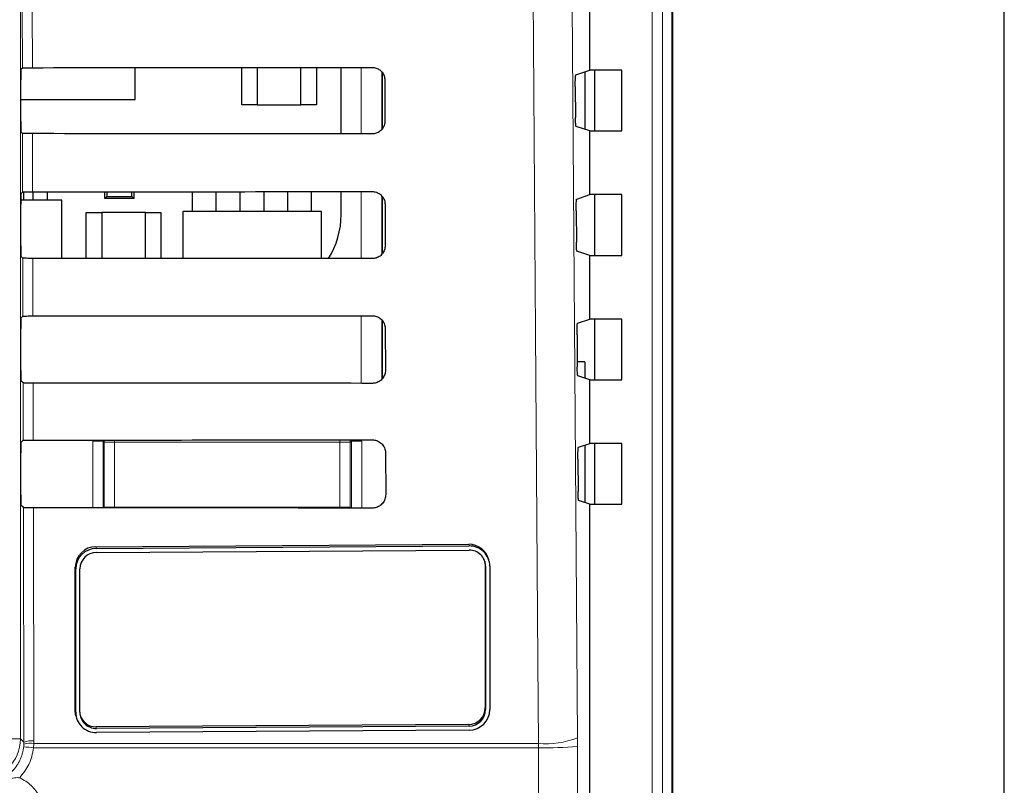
# Paper-space layout 'Blatt3' of a CAD drawing. Header units: millimetres. Extents: x 5 to 418, y 2 to 292.
# Tile 17 of 36: x 154 to 178, y 188 to 207. Entities that reach past the tile are written whole.
import ezdxf

# ---------------------------------------------------------------- set-up
doc = ezdxf.new("R2010")
doc.units = ezdxf.units.MM

psp = doc.layouts.new('Blatt3')

# ---------------------------------------------------------------- linework, layer by layer
at = {"color": 7, "linetype": 'Continuous', "lineweight": 25}
for p, q in [((177.704, 96.5997), (177.704, 251.5997)), ((169.6909, 125.3614), (169.6909, 232.8497)), ((169.704, 125.3497), (169.704, 232.8497)), ((167.704, 205.6323), (167.704, 207.1672)), ((153.9758, 205.654), (154.0106, 205.6888)), ((156.729, 204.9247), (156.729, 205.6947)), ((159.304, 204.7997), (159.304, 205.6965)), ((159.679, 205.6968), (159.679, 204.7997)), ((160.729, 204.7997), (160.729, 205.6976)), ((161.104, 205.6979), (161.104, 204.7997)), ((161.7031, 204.0972), (161.7031, 205.6984)), ((162.704, 204.2303), (162.704, 205.5652)), ((167.3647, 205.5192), (167.704, 205.6323)), ((167.579, 205.5906), (167.579, 204.2088)), ((168.4756, 205.6323), (167.704, 205.6323)), ((167.8173, 205.6323), (167.8173, 204.1672)), ((168.4756, 204.1672), (168.4756, 205.6323)), ((153.9715, 204.3954), (153.9715, 205.404)), ((162.7544, 205.3997), (162.7567, 204.3997)), ((167.3519, 205.2361), (167.3571, 204.4953)), ((153.9715, 204.9247), (156.729, 204.9247)), ((159.679, 204.7997), (159.304, 204.7997)), ((159.679, 204.7997), (160.729, 204.7997)), ((161.104, 204.7997), (160.729, 204.7997)), ((154.0143, 204.1069), (153.9758, 204.1454)), ((167.704, 204.1672), (167.3699, 204.2785)), ((167.704, 202.6323), (167.704, 204.1672)), ((167.704, 204.1672), (168.4756, 204.1672)), ((153.9758, 202.654), (154.0176, 202.6958)), ((154.049, 202.496), (154.049, 202.6978)), ((154.269, 202.496), (154.269, 202.7002)), ((154.619, 202.496), (154.619, 202.7004)), ((156.004, 202.5397), (156.004, 202.7012)), ((156.0525, 202.7012), (156.0525, 202.5882)), ((156.6555, 202.5882), (156.6555, 202.7016)), ((156.704, 202.7017), (156.704, 202.5397)), ((158.119, 202.2247), (158.119, 202.7027)), ((158.689, 202.2247), (158.689, 202.7031)), ((159.269, 202.2247), (159.269, 202.7035)), ((159.839, 202.7039), (159.839, 202.2247)), ((160.419, 202.2247), (160.419, 202.7044)), ((160.989, 202.2247), (160.989, 202.7049)), ((161.7031, 202.1497), (161.7031, 202.7054)), ((154.9665, 202.496), (153.9718, 202.496)), ((154.9665, 201.0951), (154.9665, 202.496)), ((156.004, 202.5397), (156.0525, 202.5882)), ((156.704, 202.5397), (156.004, 202.5397)), ((156.0525, 202.5882), (156.6555, 202.5882)), ((156.6555, 202.5882), (156.704, 202.5397)), ((162.704, 201.2231), (162.704, 202.5703)), ((167.3858, 202.5263), (167.704, 202.6323)), ((168.4756, 202.6323), (167.704, 202.6323)), ((167.8173, 202.6323), (167.8173, 201.1672)), ((168.4756, 201.1672), (168.4756, 202.6323)), ((153.9715, 201.3954), (153.9715, 202.404)), ((155.554, 201.0947), (155.554, 202.1997)), ((155.554, 202.1997), (155.929, 202.1997)), ((155.929, 202.1997), (155.929, 201.0945)), ((156.979, 202.1997), (155.929, 202.1997)), ((156.979, 201.0938), (156.979, 202.1997)), ((156.979, 202.1997), (157.354, 202.1997)), ((157.354, 202.1997), (157.354, 201.0936)), ((161.229, 202.2247), (157.879, 202.2247)), ((157.879, 202.2247), (157.879, 201.0932)), ((161.229, 201.0906), (161.229, 202.2247)), ((162.7614, 202.3997), (162.7637, 201.3997)), ((167.3729, 202.2431), (167.3783, 201.4882)), ((167.704, 201.1672), (167.3911, 201.2714)), ((154.0213, 201.0999), (153.9758, 201.1454)), ((167.704, 199.6323), (167.704, 201.1672)), ((167.704, 201.1672), (168.4756, 201.1672)), ((153.9758, 199.654), (154.0246, 199.7028)), ((162.704, 198.2119), (162.704, 199.5831)), ((167.4069, 199.5333), (167.704, 199.6323)), ((168.4756, 199.6323), (167.704, 199.6323)), ((167.8173, 199.6323), (167.8173, 198.1672)), ((168.4756, 198.1672), (168.4756, 199.6323)), ((153.9715, 198.3954), (153.9715, 199.404)), ((162.7684, 199.3997), (162.7707, 198.3997)), ((167.394, 199.2501), (167.3995, 198.4812)), ((167.579, 198.5997), (167.4159, 198.5997)), ((167.579, 198.5997), (167.579, 198.2088)), ((154.0284, 198.0928), (153.9758, 198.1454)), ((167.704, 198.1672), (167.4123, 198.2643)), ((167.704, 196.6323), (167.704, 198.1672)), ((167.704, 198.1672), (168.4756, 198.1672)), ((153.9758, 196.654), (154.0316, 196.7098)), ((167.428, 196.5403), (167.704, 196.6323)), ((167.579, 196.5906), (167.579, 195.2088)), ((168.4756, 196.6323), (167.704, 196.6323)), ((167.8173, 196.6323), (167.8173, 195.1672)), ((168.4756, 195.1672), (168.4756, 196.6323)), ((153.9715, 195.3954), (153.9715, 196.404)), ((162.7754, 196.3997), (162.7778, 195.3997)), ((167.4151, 196.2572), (167.4206, 195.4741)), ((154.0354, 195.0858), (153.9758, 195.1454)), ((167.704, 195.1672), (167.4335, 195.2573)), ((167.704, 127.3483), (167.704, 195.1672)), ((167.704, 195.1672), (168.4756, 195.1672)), ((155.7868, 194.144), (164.7797, 194.2018)), ((155.7967, 194.1036), (164.7896, 194.1614)), ((155.7967, 194.0049), (164.7896, 194.0627)), ((155.2872, 190.1934), (155.2872, 193.6473)), ((165.1725, 193.7835), (165.1794, 193.7109)), ((165.1794, 193.7109), (165.1794, 190.257)), ((165.1893, 193.6705), (165.1893, 190.2166)), ((165.2752, 193.7873), (165.2652, 193.8277)), ((165.2892, 193.6712), (165.2892, 190.2172)), ((155.2971, 190.153), (155.2971, 193.6069)), ((155.397, 190.1536), (155.397, 193.6076)), ((155.3013, 190.0772), (155.3112, 190.0368)), ((164.7797, 189.8597), (155.7868, 189.8019)), ((164.7896, 189.8193), (155.7967, 189.7615)), ((164.7896, 189.7206), (155.7967, 189.6628))]:
    psp.add_line(p, q, dxfattribs=at)
at = {"color": 7, "linetype": 'Continuous', "lineweight": 18}
for p, q in [((169.2047, 125.598), (169.2047, 232.8497)), ((169.4544, 232.8497), (169.4544, 125.598)), ((153.9626, 231.3497), (153.9626, 189.5155)), ((154.0106, 205.6888), (154.0073, 207.1139)), ((154.2491, 207.1096), (154.2524, 205.6932)), ((162.1821, 204.0968), (162.1821, 205.6989)), ((162.6821, 205.5931), (162.6821, 204.2015)), ((154.0176, 202.6958), (154.0143, 204.1069)), ((154.2561, 204.1026), (154.2594, 202.7002)), ((162.1821, 201.0898), (162.1821, 202.7059)), ((162.6821, 202.6041), (162.6821, 201.1953)), ((154.0246, 199.7028), (154.0213, 201.0999)), ((154.2631, 201.0955), (154.2664, 199.7072)), ((162.1821, 198.0828), (162.1821, 199.7129)), ((162.6821, 199.6141), (162.6821, 198.1843)), ((154.0316, 196.7098), (154.0284, 198.0928)), ((154.2701, 198.0885), (154.2734, 196.7141)), ((156.2346, 196.7154), (156.2346, 196.6604)), ((161.6734, 196.7194), (161.6734, 196.6604)), ((155.7083, 195.0806), (155.7083, 196.6867)), ((155.7083, 196.6867), (155.9583, 196.6867)), ((155.9846, 196.6604), (155.9583, 196.6867)), ((155.9583, 196.6867), (155.9583, 195.0804)), ((155.9846, 196.6604), (156.2346, 196.6604)), ((155.9846, 195.0948), (155.9846, 196.6604)), ((161.6734, 196.6604), (156.2346, 196.6604)), ((156.2346, 196.6604), (156.2346, 195.0948)), ((161.6734, 195.0948), (161.6734, 196.6604)), ((161.6734, 196.6604), (161.9234, 196.6604)), ((161.9497, 196.6867), (161.9234, 196.6604)), ((161.9234, 196.6604), (161.9234, 195.0948)), ((161.9497, 195.0759), (161.9497, 196.6867)), ((162.1997, 196.6867), (161.9497, 196.6867)), ((162.1997, 196.6867), (162.1997, 195.0757)), ((154.0486, 189.4295), (154.0354, 195.0858)), ((154.2772, 195.0815), (154.2903, 189.4627)), ((155.9844, 195.0804), (155.9846, 195.0948)), ((155.9858, 195.0804), (155.9846, 195.0948)), ((155.9846, 195.0948), (156.2346, 195.0948)), ((156.2346, 195.0948), (156.2346, 195.0803)), ((156.2346, 195.0948), (161.6734, 195.0948)), ((161.6734, 195.0948), (161.9234, 195.0948)), ((161.6734, 195.0948), (161.6734, 195.0762)), ((161.9234, 195.0948), (161.9216, 195.076)), ((161.9234, 195.0948), (161.9237, 195.076)), ((155.7868, 194.144), (155.7967, 194.1036)), ((164.7797, 194.2018), (164.7896, 194.1614)), ((155.2872, 193.6473), (155.2971, 193.6069)), ((165.1794, 193.7109), (165.1893, 193.6705)), ((155.2872, 190.1934), (155.2971, 190.153)), ((165.1794, 190.257), (165.1893, 190.2166)), ((164.7797, 189.8597), (164.7896, 189.8193)), ((155.7868, 189.8019), (155.7967, 189.7615)), ((153.9626, 189.5155), (153.4627, 189.5155)), ((153.9626, 189.5155), (154.0486, 189.4295)), ((154.0427, 189.3179), (154.0476, 189.3811)), ((154.0476, 189.3811), (154.0486, 189.4295)), ((154.289, 189.4021), (154.2827, 189.2969)), ((154.2903, 189.4627), (154.289, 189.4021)), ((154.289, 189.4021), (166.4624, 189.4021)), ((166.4624, 189.4021), (166.4638, 189.2969)), ((167.4044, 189.3242), (167.4035, 189.5348)), ((166.4638, 189.2969), (154.2827, 189.2969))]:
    psp.add_line(p, q, dxfattribs=at)
at = {"color": 7, "linetype": 'Continuous', "lineweight": 18, "flags": 128}
for points in [[(166.4624, 189.4021), (166.4484, 191.3843), (166.3923, 199.3127), (166.2121, 224.7837)], [(167.1542, 224.9163), (167.2789, 207.2192), (167.4035, 189.5348)], [(155.9846, 196.6604), (155.9895, 196.7092), (155.9907, 196.7152)], [(161.9163, 196.7196), (161.9186, 196.7092), (161.9234, 196.6604)]]:
    psp.add_lwpolyline(points, dxfattribs=at)
at = {"color": 7, "linetype": 'Continuous', "lineweight": 25, "flags": 128}
psp.add_lwpolyline([(155.3013, 190.0772), (155.2968, 190.0972), (155.2872, 190.1934)], dxfattribs=at)
at = {"color": 7, "linetype": 'Continuous', "lineweight": 25}
for centre, radius, start, end in [((159.7205, 202.1497), 1.9825, 327.70444, 0), ((155.7875, 193.6437), 0.5003, 90.07784, 179.58044), ((155.7974, 193.6033), 0.5003, 90.07784, 179.58044), ((164.7861, 193.7079), 0.4939, 14.04276, 90.73949), ((164.7964, 193.6686), 0.4928, 0.29788, 90.78978), ((155.7973, 193.6046), 0.4002, 90.07825, 179.58029), ((164.7951, 193.6685), 0.3943, 0.29821, 90.78939), ((155.7899, 190.1556), 0.4928, 180.29787, 270.78956), ((155.7913, 190.1557), 0.3943, 180.29848, 270.78912), ((155.7818, 190.1972), 0.3954, 197.08535, 270.72665), ((164.7791, 190.2599), 0.4002, 270.07881, 359.57973), ((164.7889, 190.2209), 0.5003, 270.07819, 359.58008), ((164.7891, 190.2195), 0.4002, 270.07854, 359.58027)]:
    psp.add_arc(centre, radius, start, end, dxfattribs=at)
at = {"color": 7, "linetype": 'Continuous', "lineweight": 18}
for centre, radius, start, end in [((152.9626, 189.5157), 1, 270.00873, 359.99127), ((154.2105, 188.9086), 0.4998, 80.96387, 109.02109), ((154.235, 188.9685), 0.4973, 83.61495, 112.00894), ((166.6517, 191.4643), 2.0708, 264.75554, 291.28754), ((153.9315, 186.6652), 2.655, 82.39855, 87.60004), ((166.658, 198.8083), 9.5134, 268.83044, 274.49991)]:
    psp.add_arc(centre, radius, start, end, dxfattribs=at)
at = {"color": 7, "linetype": 'Continuous', "lineweight": 25}
for centre, major_axis, start_param, end_param in [((153.9758, 205.404), (0, 0.25), 0.0174533, 1.5707963), ((137.704, 214.3915), (498.5993, 0), 4.7455848, 4.7620484), ((153.9758, 204.3954), (0, 0.25), 1.5707963, 3.1241394), ((137.704, 195.4485), (496.0647, 0), 1.5208829, 1.5374234), ((153.9758, 202.404), (0, 0.25), 0.0174533, 1.5707963), ((137.704, 211.3915), (498.1979, 0), 4.7456256, 4.7620885), ((153.9758, 201.3954), (0, 0.25), 1.5707963, 3.1241394), ((137.704, 192.4485), (495.6633, 0), 1.5208425, 1.5373821), ((153.9758, 199.404), (0, 0.25), 0.0174533, 1.5707963), ((137.704, 208.3914), (497.7965, 0), 4.7456664, 4.7621286), ((153.9758, 198.3954), (0, 0.25), 1.5707963, 3.1241394), ((137.704, 189.4485), (495.2619, 0), 1.5208019, 1.5373409), ((137.704, 205.3914), (497.3951, 0), 4.7457074, 4.7621688), ((153.9758, 196.404), (0, 0.25), 0.0174533, 1.5707963), ((153.9758, 195.3954), (0, 0.25), 1.5707963, 3.1241394), ((137.704, 186.4485), (494.8605, 0), 1.5207614, 1.5372995)]:
    psp.add_ellipse(centre, major_axis=major_axis, ratio=0.0174551, start_param=start_param, end_param=end_param, dxfattribs=at)
for points, knots in [([(154.0106, 205.6888), (154.0139, 205.6893), (154.0205, 205.6903), (154.0653, 205.6916), (154.1303, 205.6926), (154.1971, 205.6931), (154.2387, 205.6931), (154.2524, 205.6932)], [0, 0, 0, 0, 0.2236455, 0.4473071, 0.6702837, 0.8918413, 1, 1, 1, 1]), ([(162.454, 205.6991), (162.4616, 205.6989), (162.4769, 205.6986), (162.5084, 205.6949), (162.5486, 205.6854), (162.5948, 205.6657), (162.6375, 205.6385), (162.6748, 205.6046), (162.7063, 205.5645), (162.7305, 205.5199), (162.747, 205.4713), (162.7536, 205.4307), (162.7542, 205.4066), (162.7544, 205.3997)], [0, 0, 0, 0, 0.0482093, 0.0967049, 0.2013923, 0.3090855, 0.4144519, 0.5228041, 0.6292005, 0.7386539, 0.8457904, 0.9560304, 1, 1, 1, 1]), ([(167.3519, 205.2361), (167.3518, 205.2642), (167.3517, 205.3203), (167.3534, 205.3999), (167.3563, 205.4642), (167.3602, 205.5092), (167.3632, 205.5159), (167.3647, 205.5192)], [0, 0, 0, 0, 0.1983612, 0.3967215, 0.5954528, 0.795255, 1, 1, 1, 1]), ([(162.7567, 204.3997), (162.7565, 204.3918), (162.7562, 204.3759), (162.7523, 204.3433), (162.7423, 204.3021), (162.7219, 204.255), (162.6935, 204.2117), (162.6587, 204.1742), (162.6178, 204.1429), (162.5729, 204.1193), (162.5243, 204.1034), (162.4843, 204.0972), (162.4606, 204.0967), (162.454, 204.0966)], [0, 0, 0, 0, 0.0502711, 0.1008312, 0.2077013, 0.3177122, 0.423897, 0.5332079, 0.6383528, 0.7465824, 0.8510054, 0.9584658, 1, 1, 1, 1]), ([(167.3699, 204.2785), (167.3684, 204.2817), (167.3654, 204.2883), (167.3615, 204.3331), (167.3586, 204.3981), (167.3574, 204.4569), (167.3571, 204.49), (167.3571, 204.4953)], [0, 0, 0, 0, 0.2392662, 0.4785728, 0.7171543, 0.9543116, 1, 1, 1, 1]), ([(154.2561, 204.1026), (154.2283, 204.1026), (154.1727, 204.1028), (154.0998, 204.1035), (154.0452, 204.1047), (154.0185, 204.1059), (154.0154, 204.1066), (154.0143, 204.1069)], [0, 0, 0, 0, 0.2188064, 0.4375662, 0.6575612, 0.8799847, 1, 1, 1, 1]), ([(154.0176, 202.6958), (154.0209, 202.6963), (154.0275, 202.6973), (154.0723, 202.6986), (154.1373, 202.6996), (154.2041, 202.7001), (154.2457, 202.7001), (154.2594, 202.7002)], [0, 0, 0, 0, 0.2236338, 0.4473199, 0.670304, 0.891862, 1, 1, 1, 1]), ([(162.454, 202.7061), (162.4701, 202.7053), (162.5203, 202.703), (162.6019, 202.6746), (162.6846, 202.611), (162.7417, 202.5227), (162.7603, 202.4476), (162.7612, 202.4063), (162.7614, 202.3997)], [0, 0, 0, 0, 0.099629, 0.3119462, 0.5256098, 0.741386, 0.9586952, 1, 1, 1, 1]), ([(167.3729, 202.2431), (167.3729, 202.2712), (167.3728, 202.3273), (167.3745, 202.4069), (167.3774, 202.4712), (167.3813, 202.5162), (167.3843, 202.5229), (167.3858, 202.5263)], [0, 0, 0, 0, 0.1983608, 0.3967273, 0.5954448, 0.7952554, 1, 1, 1, 1]), ([(167.3911, 201.2714), (167.3896, 201.2747), (167.3866, 201.2812), (167.3827, 201.3261), (167.3798, 201.391), (167.3786, 201.4499), (167.3783, 201.4829), (167.3783, 201.4882)], [0, 0, 0, 0, 0.2392801, 0.4785841, 0.7171784, 0.9543329, 1, 1, 1, 1]), ([(162.7637, 201.3997), (162.7629, 201.383), (162.7605, 201.3315), (162.731, 201.248), (162.6653, 201.1646), (162.5759, 201.1082), (162.501, 201.0904), (162.4604, 201.0897), (162.454, 201.0896)], [0, 0, 0, 0, 0.1037107, 0.3204818, 0.5358575, 0.7491105, 0.960898, 1, 1, 1, 1]), ([(154.2631, 201.0955), (154.2353, 201.0956), (154.1798, 201.0957), (154.1068, 201.0965), (154.0523, 201.0977), (154.0255, 201.0988), (154.0224, 201.0996), (154.0213, 201.0999)], [0, 0, 0, 0, 0.2188126, 0.4375802, 0.6575933, 0.8800013, 1, 1, 1, 1]), ([(154.0246, 199.7028), (154.0279, 199.7033), (154.0345, 199.7043), (154.0793, 199.7056), (154.1443, 199.7066), (154.211, 199.7071), (154.2527, 199.7071), (154.2664, 199.7072)], [0, 0, 0, 0, 0.22365697, 0.44732757, 0.67031554, 0.89188449, 1, 1, 1, 1]), ([(162.454, 199.7131), (162.4709, 199.7123), (162.5226, 199.7098), (162.6064, 199.6803), (162.6908, 199.6148), (162.7488, 199.5243), (162.7674, 199.4478), (162.7683, 199.406), (162.7684, 199.3997)], [0, 0, 0, 0, 0.1022071, 0.3145391, 0.5282353, 0.7440438, 0.9613541, 1, 1, 1, 1]), ([(167.394, 199.2501), (167.394, 199.2782), (167.3939, 199.3343), (167.3956, 199.414), (167.3985, 199.4782), (167.4024, 199.5233), (167.4054, 199.5299), (167.4069, 199.5333)], [0, 0, 0, 0, 0.1983588, 0.3967232, 0.595452, 0.7952608, 1, 1, 1, 1]), ([(162.7707, 198.3997), (162.7699, 198.3822), (162.7674, 198.3291), (162.7367, 198.2435), (162.6692, 198.1584), (162.5775, 198.1011), (162.5012, 198.0834), (162.4601, 198.0826), (162.454, 198.0825)], [0, 0, 0, 0, 0.1062308, 0.322989, 0.5383372, 0.7515675, 0.9633486, 1, 1, 1, 1]), ([(167.4123, 198.2643), (167.4108, 198.2676), (167.4078, 198.2742), (167.4039, 198.319), (167.401, 198.384), (167.3998, 198.4428), (167.3995, 198.4758), (167.3995, 198.4812)], [0, 0, 0, 0, 0.2392836, 0.4785872, 0.7171812, 0.9543158, 1, 1, 1, 1]), ([(154.2701, 198.0885), (154.2424, 198.0886), (154.1868, 198.0887), (154.1138, 198.0895), (154.0593, 198.0906), (154.0325, 198.0918), (154.0294, 198.0926), (154.0284, 198.0928)], [0, 0, 0, 0, 0.2188224, 0.4375918, 0.6576075, 0.880038, 1, 1, 1, 1]), ([(154.0316, 196.7098), (154.0349, 196.7103), (154.0415, 196.7113), (154.0863, 196.7126), (154.1513, 196.7136), (154.218, 196.7141), (154.2597, 196.7141), (154.2734, 196.7141)], [0, 0, 0, 0, 0.2236645, 0.4473421, 0.670341, 0.8919125, 1, 1, 1, 1]), ([(162.454, 196.7201), (162.4716, 196.7192), (162.525, 196.7166), (162.6109, 196.6859), (162.6969, 196.6187), (162.7559, 196.5259), (162.7744, 196.4481), (162.7753, 196.4057), (162.7754, 196.3997)], [0, 0, 0, 0, 0.1046681, 0.3170274, 0.5307464, 0.7465779, 0.9639143, 1, 1, 1, 1]), ([(167.4151, 196.2572), (167.4151, 196.2852), (167.415, 196.3414), (167.4167, 196.421), (167.4196, 196.4853), (167.4235, 196.5303), (167.4264, 196.5369), (167.428, 196.5403)], [0, 0, 0, 0, 0.1983586, 0.3967164, 0.5954317, 0.7952403, 1, 1, 1, 1]), ([(162.7778, 195.3997), (162.7769, 195.3814), (162.7742, 195.3267), (162.7423, 195.2389), (162.6731, 195.1522), (162.5791, 195.094), (162.5015, 195.0763), (162.4598, 195.0756), (162.454, 195.0755)], [0, 0, 0, 0, 0.108655, 0.325391, 0.540711, 0.7539187, 0.9656889, 1, 1, 1, 1]), ([(167.4335, 195.2573), (167.432, 195.2606), (167.429, 195.2671), (167.4251, 195.312), (167.4222, 195.3769), (167.421, 195.4357), (167.4207, 195.4688), (167.4206, 195.4741)], [0, 0, 0, 0, 0.23929745, 0.478598, 0.71720529, 0.95433698, 1, 1, 1, 1]), ([(154.2772, 195.0815), (154.2494, 195.0815), (154.1938, 195.0817), (154.1209, 195.0825), (154.0663, 195.0836), (154.0396, 195.0848), (154.0365, 195.0855), (154.0354, 195.0858)], [0, 0, 0, 0, 0.2188229, 0.4376076, 0.6576222, 0.8800549, 1, 1, 1, 1])]:
    psp.add_open_spline(points, degree=3, knots=knots, dxfattribs=at)
at = {"color": 7, "linetype": 'Continuous', "lineweight": 18}
for points, knots in [([(153.0489, 188.4296), (153.0862, 188.4307), (153.1511, 188.4328), (153.2428, 188.4473), (153.3242, 188.4668), (153.4047, 188.4934), (153.4824, 188.5267), (153.5565, 188.5662), (153.6269, 188.6116), (153.694, 188.6633), (153.7563, 188.7205), (153.8132, 188.7823), (153.8646, 188.8484), (153.9109, 188.9195), (153.9508, 188.9941), (153.984, 189.0713), (154.0106, 189.1508), (154.0311, 189.2331), (154.0388, 189.2895), (154.0427, 189.3179)], [0, 0, 0, 0, 0.0768274, 0.1335019, 0.1905696, 0.248875, 0.3076073, 0.3642512, 0.421285, 0.4795653, 0.5382754, 0.5949579, 0.6520374, 0.7103623, 0.7691173, 0.825813, 0.8829046, 0.9412355, 1, 1, 1, 1]), ([(154.2827, 189.2969), (154.2547, 189.1576), (154.2009, 188.8893), (154.029, 188.6767), (153.9463, 188.5744)], [0, 0, 0, 0, 0.5189649, 1, 1, 1, 1]), ([(166.6183, 127.4269), (166.616, 128.0921), (166.6042, 131.4179), (166.5576, 145.3902), (166.5032, 165.3467), (166.4747, 182.6528), (166.4638, 189.2969)], [0, 0, 0, 0, 0.0322875, 0.1614382, 0.6780667, 1, 1, 1, 1]), ([(167.4044, 189.3242), (167.4126, 184.1692), (167.429, 173.8586), (167.464, 158.398), (167.506, 142.9411), (167.5409, 132.6432), (167.5584, 127.494)], [0, 0, 0, 0, 0.2499374, 0.4998997, 0.7499373, 1, 1, 1, 1]), ([(153.6252, 188.5248), (153.6887, 188.5456), (153.7916, 188.5794), (153.9034, 188.5758), (153.9463, 188.5744)], [0, 0, 0, 0, 0.6162701, 1, 1, 1, 1]), ([(153.9463, 188.5744), (154.0443, 188.5178), (154.2401, 188.4045), (154.4403, 188.1235), (154.5247, 187.8633), (154.5309, 187.707), (154.5327, 187.6629)], [0, 0, 0, 0, 0.2946937, 0.5893431, 0.8841707, 1, 1, 1, 1])]:
    psp.add_open_spline(points, degree=3, knots=knots, dxfattribs=at)

doc.saveas('drawing.dxf')
